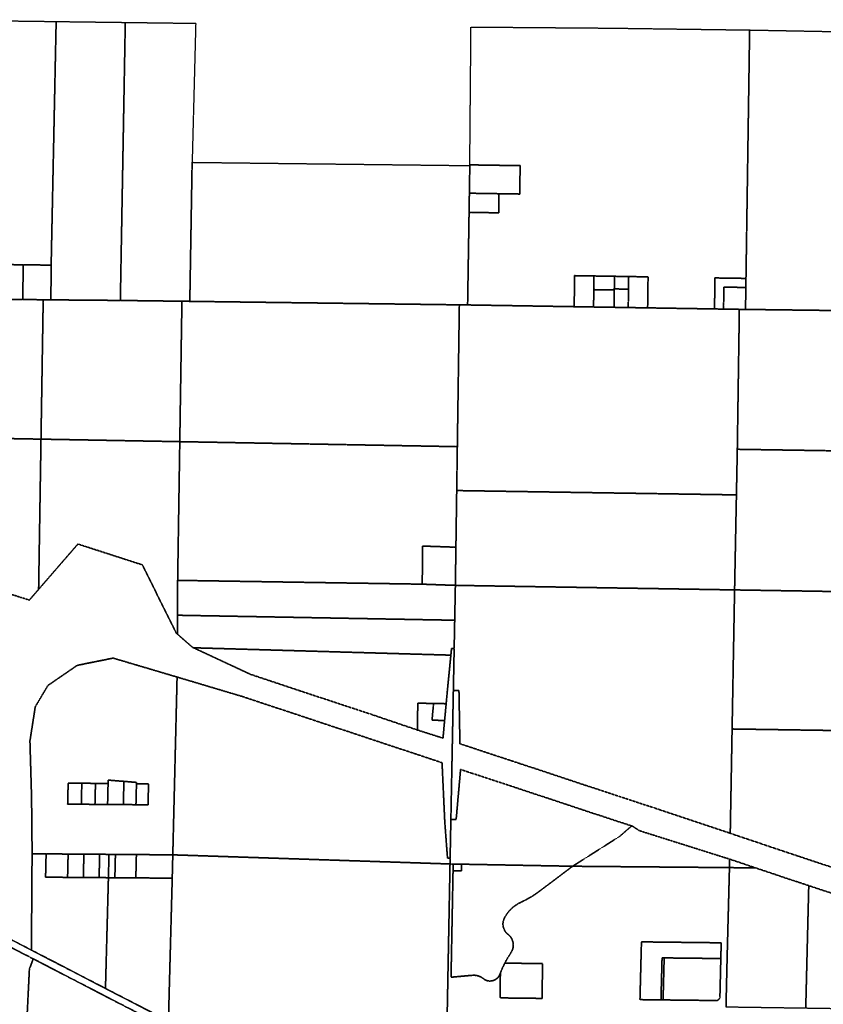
# Model space of a CAD drawing. Header units: feet. Extents: x 0 to 1411532, y 4 to 648360.
# Tile 61 of 69: x 1380965 to 1388612, y 450650 to 460020. Entities that reach past the tile are written whole.
import ezdxf

# ---------------------------------------------------------------- set-up
doc = ezdxf.new("R2010")
doc.units = ezdxf.units.FT
doc.header["$MEASUREMENT"] = 0
doc.linetypes.add('DASHED2', pattern=[0.375, 0.25, -0.125])
doc.layers.add('vanwert_121013_d_joined', color=247, linetype='DASHED2')

msp = doc.modelspace()

# ---------------------------------------------------------------- linework, layer by layer
at = {"layer": 'vanwert_121013_d_joined'}
for points in [[(1379969.4, 457699.8), (1379945.9, 457700.1), (1379949.2, 457846.7), (1379958.2, 458251.8), (1379968.1, 458696.5), (1379976.3, 459083.5), (1379981.5, 459326.4), (1379996.1, 460019.5), (1380020.2, 460019.2), (1381311.9, 460002.4), (1381264.3, 457683.9), (1380998.6, 457687.2), (1380740.8, 457690.4), (1380482.3, 457693.6), (1380223.8, 457696.8), (1379969.4, 457699.8)], [(1381262.1, 457383.6), (1381264.3, 457683.9), (1381311.9, 460002.4), (1381969.7, 459993.9), (1381923.3, 457377.2), (1381922.8, 457347.9), (1381261.9, 457353.6), (1381262.1, 457383.6)], [(1382584.2, 457370.7), (1382583.7, 457339.3), (1382508.6, 457340.3), (1381922.8, 457347.9), (1381923.3, 457377.2), (1381969.7, 459993.9), (1382639.8, 459985.2), (1382605.7, 458662.3), (1382584.2, 457370.7)], [(1385265.9, 458637.8), (1385248.2, 458638.1), (1385259.4, 459949.9), (1385290.1, 459949.3), (1385290.1, 459949.7), (1386589.9, 459939.5), (1387250.3, 459930.5), (1387910.7, 459921.5), (1387876, 457557.6), (1387580.9, 457562.1), (1387577, 457301.5), (1387576.5, 457267), (1386940.2, 457277.3), (1386940.6, 457309.6), (1386944.3, 457572.4), (1386759.8, 457575.4), (1386624.8, 457577.6), (1386429.8, 457580.8), (1386245.4, 457583.8), (1386241.8, 457320.8), (1386241.3, 457288.6), (1385227.2, 457305.1), (1385241.1, 458186.2), (1385261.9, 458185.8), (1385523, 458181.7), (1385523.1, 458183.7), (1385525.6, 458343.7), (1385525.9, 458363.7), (1385722.9, 458360.6), (1385727.2, 458630.5), (1385265.9, 458637.8)], [(1390514.6, 458357.4), (1390534.8, 458357.1), (1390519.9, 457453.3), (1390516.2, 457229.7), (1390481.4, 457230.3), (1387871.6, 457262.5), (1387872.2, 457297.8), (1387874.7, 457471.4), (1387876, 457557.6), (1387910.7, 459921.5), (1390539.4, 459872.8), (1390559.7, 459872.4), (1390559.2, 459837.9), (1390548.9, 459212.4), (1390538, 458552.3), (1390537.9, 458545), (1390517.7, 458545.4), (1390269.9, 458549.5), (1390266.8, 458361.5), (1390514.6, 458357.4)], [(1382605.7, 458662.3), (1385220.8, 458631.6), (1385248.1, 458631.3), (1385244, 458368.1), (1385241.1, 458186.2), (1385227.2, 457305.1), (1385148.6, 457306.1), (1382583.7, 457339.3), (1382584.2, 457370.7), (1382605.7, 458662.3)], [(1385263.5, 458367.8), (1385244, 458368.1), (1385248.1, 458631.3), (1385248.2, 458638.1), (1385265.9, 458637.8), (1385727.2, 458630.5), (1385722.9, 458360.6), (1385525.9, 458363.7), (1385263.5, 458367.8)], [(1385261.9, 458185.8), (1385241.1, 458186.2), (1385244, 458368.1), (1385263.5, 458367.8), (1385525.9, 458363.7), (1385525.6, 458343.7), (1385523.1, 458183.7), (1385523, 458181.7), (1385261.9, 458185.8)], [(1380994.6, 457387.3), (1380994.2, 457356.9), (1380735.7, 457360.1), (1380736.2, 457391), (1380740.8, 457690.4), (1380998.6, 457687.2), (1380994.6, 457387.3)], [(1380994.6, 457387.3), (1380998.6, 457687.2), (1381264.3, 457683.9), (1381262.1, 457383.6), (1381261.9, 457353.6), (1381188.6, 457354.5), (1380994.2, 457356.9), (1380994.6, 457387.3)], [(1386241.8, 457320.8), (1386245.4, 457583.8), (1386429.8, 457580.8), (1386428, 457450.6), (1386426.2, 457317.8), (1386425.8, 457285.6), (1386241.3, 457288.6), (1386241.8, 457320.8)], [(1386623, 457447.5), (1386428, 457450.6), (1386429.8, 457580.8), (1386624.8, 457577.6), (1386623.2, 457457.5), (1386623, 457447.5)], [(1386623.2, 457457.5), (1386624.8, 457577.6), (1386759.8, 457575.4), (1386758.1, 457455.3), (1386623.2, 457457.5)], [(1386759.8, 457575.4), (1386944.3, 457572.4), (1386940.6, 457309.6), (1386940.2, 457277.3), (1386755.7, 457280.3), (1386756.2, 457312.5), (1386758.1, 457455.3), (1386759.8, 457575.4)], [(1387577, 457301.5), (1387580.9, 457562.1), (1387876, 457557.6), (1387874.7, 457471.4), (1387665.7, 457474.6), (1387663.2, 457300.4), (1387662.7, 457265.6), (1387576.5, 457267), (1387577, 457301.5)], [(1386426.2, 457317.8), (1386428, 457450.6), (1386623, 457447.5), (1386621.2, 457314.7), (1386620.8, 457282.5), (1386425.8, 457285.6), (1386426.2, 457317.8)], [(1386756.2, 457312.5), (1386755.7, 457280.3), (1386620.8, 457282.5), (1386621.2, 457314.7), (1386623, 457447.5), (1386623.2, 457457.5), (1386758.1, 457455.3), (1386756.2, 457312.5)], [(1387872.2, 457297.8), (1387871.6, 457262.5), (1387812.8, 457263.2), (1387662.7, 457265.6), (1387663.2, 457300.4), (1387665.7, 457474.6), (1387874.7, 457471.4), (1387872.2, 457297.8)], [(1379868.7, 457371.4), (1379933.7, 457370), (1380218.7, 457366.5), (1380477.2, 457363.3), (1380735.7, 457360.1), (1380994.2, 457356.9), (1381188.6, 457354.5), (1381188.2, 457324.6), (1381167.7, 456028), (1379874.9, 456051.3), (1379847.1, 456051.8), (1379868.7, 457371.4)], [(1382508.6, 457340.3), (1382508.2, 457311.5), (1382488.3, 456004.1), (1381167.7, 456028), (1381188.2, 457324.6), (1381188.6, 457354.5), (1381261.9, 457353.6), (1381922.8, 457347.9), (1382508.6, 457340.3)], [(1385108.6, 455956.9), (1382488.3, 456004.1), (1382508.2, 457311.5), (1382508.6, 457340.3), (1382583.7, 457339.3), (1385148.6, 457306.1), (1385129.4, 455956.5), (1385108.6, 455956.9)], [(1387812.5, 457238.5), (1387793.5, 455931.4), (1387785.1, 455497.6), (1385147, 455538.3), (1385123.5, 455538.6), (1385129.4, 455956.5), (1385148.6, 457306.1), (1385227.2, 457305.1), (1386241.3, 457288.6), (1386425.8, 457285.6), (1386620.8, 457282.5), (1386755.7, 457280.3), (1386940.2, 457277.3), (1387576.5, 457267), (1387662.7, 457265.6), (1387812.8, 457263.2), (1387812.5, 457238.5)], [(1390432, 455890.6), (1387793.5, 455931.4), (1387812.5, 457238.5), (1387812.8, 457263.2), (1387871.6, 457262.5), (1390481.4, 457230.3), (1390453.3, 455908.3), (1390452.9, 455890.3), (1390432, 455890.6)], [(1379872.5, 455795.5), (1379868.2, 455826.9), (1379848.2, 455826.6), (1379843.4, 455826.6), (1379847.1, 456051.8), (1379874.9, 456051.3), (1381167.7, 456028), (1381145.1, 454598.8), (1381056.4, 454496.4), (1380299.5, 454737.7), (1380219.4, 454763.8), (1379924.9, 454864.8), (1379923.1, 455426.2), (1379872.5, 455795.5)], [(1382488.3, 456004.1), (1382468.1, 454684.3), (1382466.2, 454352.3), (1382465.1, 454173.1), (1382454.2, 454182.6), (1382132.4, 454831.7), (1381518.6, 455029.8), (1381145.1, 454598.8), (1381167.7, 456028), (1382488.3, 456004.1)], [(1385129.4, 455956.5), (1385123.5, 455538.6), (1385115.8, 454999.5), (1385093, 455000.3), (1384797.9, 455010.8), (1384795.8, 454647.9), (1382468.1, 454684.3), (1382488.3, 456004.1), (1385108.6, 455956.9), (1385129.4, 455956.5)], [(1387793.5, 455931.4), (1390432, 455890.6), (1390452.9, 455890.3), (1390447, 455612.3), (1390440.8, 455320.4), (1390431.6, 454886.4), (1390429.7, 454795.6), (1390424.4, 454550.2), (1390404.1, 454550.5), (1387767.6, 454593.4), (1387785.1, 455497.6), (1387793.5, 455931.4)], [(1387785.1, 455497.6), (1387767.6, 454593.4), (1385131.4, 454636.3), (1385110.7, 454636.7), (1385115.8, 454999.5), (1385123.5, 455538.6), (1385147, 455538.3), (1387785.1, 455497.6)], [(1385115.8, 454999.5), (1385110.7, 454636.7), (1385086.4, 454637.5), (1384795.8, 454647.9), (1384797.9, 455010.8), (1385093, 455000.3), (1385115.8, 454999.5)], [(1385104.3, 454304.7), (1385079.1, 454305.2), (1382466.2, 454352.3), (1382468.1, 454684.3), (1384795.8, 454647.9), (1385086.4, 454637.5), (1385110.7, 454636.7), (1385104.3, 454304.7)], [(1387744, 453270), (1387726.3, 452277.3), (1387715, 452281.1), (1386995.8, 452521.1), (1386481.9, 452690.1), (1385728.3, 452939.9), (1385329.9, 453070.9), (1385154, 453129.4), (1385144.9, 453635.5), (1385091.5, 453635.8), (1385099.2, 454036.4), (1385104.3, 454304.7), (1385110.7, 454636.7), (1385131.4, 454636.3), (1387767.6, 454593.4), (1387744, 453270)], [(1390413.1, 453918.4), (1390409.3, 453709.7), (1390404.2, 453425.8), (1390386.5, 453426.1), (1390182.2, 453429.5), (1390178.7, 453233.7), (1387744, 453270), (1387767.6, 454593.4), (1390404.1, 454550.5), (1390424.4, 454550.2), (1390421.6, 454390.2), (1390416.8, 454127), (1390413.1, 453918.4)], [(1385076.7, 454036.8), (1385074.2, 454036.8), (1385067.8, 453972.5), (1382618.9, 454042.6), (1382609.7, 454046.8), (1382465.1, 454173.1), (1382466.2, 454352.3), (1385079.1, 454305.2), (1385104.3, 454304.7), (1385099.2, 454036.4), (1385076.7, 454036.8)], [(1384903.2, 453512.7), (1384753.2, 453515.6), (1384748.6, 453260.2), (1384299.4, 453412.8), (1383632.8, 453632.6), (1383340.8, 453730.1), (1383157.3, 453791.7), (1382618.9, 454042.6), (1385067.8, 453972.5), (1385034.9, 453637.5), (1385023.1, 453510.5), (1384903.2, 453512.7)], [(1381216.3, 452081.5), (1381082.8, 452082.5), (1381083, 452103), (1381082.1, 452197.6), (1381077.9, 452615.9), (1381062.5, 453156), (1381113.3, 453481.6), (1381233.4, 453683.9), (1381511.7, 453875.1), (1381853.5, 453944.5), (1382462.7, 453764.2), (1382422.3, 452092.6), (1382421.8, 452072.3), (1382075.3, 452074.9), (1382025.8, 452075.3), (1381875.8, 452076.5), (1381814.4, 452076.9), (1381725.8, 452077.6), (1381575.8, 452078.7), (1381425.8, 452079.9), (1381344.7, 452080.5), (1381216.3, 452081.5)], [(1385060.8, 452039.4), (1385059.8, 451985.4), (1385034.8, 451986.2), (1382421.8, 452072.3), (1382422.3, 452092.6), (1382462.7, 453764.2), (1383085.5, 453578.3), (1384983.9, 452948.9), (1385009.9, 452385.4), (1385035.8, 452039.8), (1385035.9, 452039.8), (1385060.8, 452039.4)], [(1384903.2, 453512.7), (1384888.4, 453353.4), (1385008.4, 453351.1), (1384992.8, 453182.9), (1384748.6, 453260.2), (1384753.2, 453515.6), (1384903.2, 453512.7)], [(1385008.4, 453351.1), (1384888.4, 453353.4), (1384903.2, 453512.7), (1385023.1, 453510.5), (1385008.4, 453351.1)], [(1390383.3, 453230.7), (1390400.7, 453230.4), (1390383.7, 452286.2), (1390365.4, 452286.7), (1390357.1, 452286.9), (1390318.1, 451913.6), (1390317.9, 451911.5), (1388750.2, 451935.3), (1388332.5, 452073.1), (1387726.3, 452277.3), (1387744, 453270), (1390178.7, 453233.7), (1390383.3, 453230.7)], [(1385059.8, 451985.4), (1385060.8, 452039.4), (1385067.9, 452409.3), (1385118.1, 452408.4), (1385160.3, 452884.9), (1385257.7, 452852.6), (1385656.2, 452721.5), (1386409.8, 452471.7), (1386787.8, 452347.4), (1386673, 452247.4), (1386226.5, 451963.7), (1385169.3, 451983.4), (1385089.8, 451984.8), (1385084.8, 451984.9), (1385059.8, 451985.4)], [(1382191.1, 452748.6), (1382076.1, 452749.4), (1382076.4, 452761.4), (1381956.6, 452771.4), (1381806.9, 452783.5), (1381806.1, 452751.5), (1381686.1, 452752.4), (1381556.1, 452753.4), (1381426.1, 452754.4), (1381421.3, 452554.5), (1381551.3, 452553.5), (1381681.3, 452552.5), (1381801.3, 452551.6), (1381938.3, 452550.5), (1381951.3, 452550.4), (1382071.3, 452549.5), (1382186.3, 452548.6), (1382191.1, 452748.6)], [(1381421.3, 452554.5), (1381426.1, 452754.4), (1381556.1, 452753.4), (1381551.3, 452553.5), (1381421.3, 452554.5)], [(1381681.3, 452552.5), (1381551.3, 452553.5), (1381556.1, 452753.4), (1381686.1, 452752.4), (1381681.3, 452552.5)], [(1381686.1, 452752.4), (1381806.1, 452751.5), (1381801.3, 452551.6), (1381681.3, 452552.5), (1381686.1, 452752.4)], [(1381806.1, 452751.5), (1381806.9, 452783.5), (1381956.6, 452771.4), (1381951.3, 452550.4), (1381938.3, 452550.5), (1381801.3, 452551.6), (1381806.1, 452751.5)], [(1382071.3, 452549.5), (1381951.3, 452550.4), (1381956.6, 452771.4), (1382076.4, 452761.4), (1382076.1, 452749.4), (1382071.3, 452549.5)], [(1382191.1, 452748.6), (1382186.3, 452548.6), (1382071.3, 452549.5), (1382076.1, 452749.4), (1382191.1, 452748.6)], [(1386787.8, 452347.4), (1386797.3, 452344.3), (1386862.3, 452301.9), (1387720.8, 452031.1), (1387718.8, 451950.9), (1386226.5, 451963.7), (1386673, 452247.4), (1386787.8, 452347.4)], [(1381809.3, 451854.9), (1381781.2, 450801.1), (1381076.4, 451165.9), (1381082.7, 452061.3), (1381082.8, 452082.5), (1381216.3, 452081.5), (1381215.9, 452061.3), (1381211.2, 451859.5), (1381420.7, 451857.9), (1381570.7, 451856.8), (1381720.7, 451855.6), (1381809.3, 451854.9)], [(1381420.7, 451857.9), (1381211.2, 451859.5), (1381215.9, 452061.3), (1381216.3, 452081.5), (1381344.7, 452080.5), (1381425.8, 452079.9), (1381425.4, 452061.2), (1381420.7, 451857.9)], [(1381570.7, 451856.8), (1381420.7, 451857.9), (1381425.4, 452061.2), (1381425.8, 452079.9), (1381575.8, 452078.7), (1381575.4, 452061.2), (1381570.7, 451856.8)], [(1381575.8, 452078.7), (1381725.8, 452077.6), (1381725.4, 452060.1), (1381720.7, 451855.6), (1381570.7, 451856.8), (1381575.4, 452061.2), (1381575.8, 452078.7)], [(1381814.4, 452076.9), (1381814, 452059.3), (1381809.3, 451854.9), (1381720.7, 451855.6), (1381725.4, 452060.1), (1381725.8, 452077.6), (1381814.4, 452076.9)], [(1381870.7, 451854.5), (1381809.3, 451854.9), (1381814, 452059.3), (1381814.4, 452076.9), (1381875.8, 452076.5), (1381875.4, 452058.8), (1381870.7, 451854.5)], [(1382075.3, 452074.9), (1382074.9, 452057), (1382070.2, 451852.9), (1382020.7, 451853.3), (1381870.7, 451854.5), (1381875.4, 452058.8), (1381875.8, 452076.5), (1382025.8, 452075.3), (1382075.3, 452074.9)], [(1382070.2, 451852.9), (1382074.9, 452057), (1382075.3, 452074.9), (1382421.8, 452072.3), (1382421.3, 452052.6), (1382416.4, 451850.3), (1382070.2, 451852.9)], [(1382421.8, 452072.3), (1385034.8, 451986.2), (1385059.8, 451985.4), (1385022.9, 450026.4), (1384997.9, 450026.9), (1384840.9, 450030.2), (1384836.5, 449798.6), (1384993.5, 449795.4), (1385018.5, 449794.8), (1385013.4, 449526.9), (1384988.4, 449527.4), (1384863.9, 449530), (1384863.3, 449497.8), (1384811.4, 449498.9), (1384806.4, 449235.9), (1382380.3, 450491.2), (1382416, 451831.7), (1382416.4, 451850.3), (1382421.3, 452052.6), (1382421.8, 452072.3)], [(1387970.3, 451947.1), (1387718.8, 451950.9), (1387720.8, 452031.1), (1387970.3, 451947.1)], [(1385069.5, 450907.7), (1385088.6, 451921.2), (1385168.1, 451920.1), (1385169.3, 451983.4), (1386226.5, 451963.7), (1385885.5, 451707.4), (1385856.4, 451688), (1385826.7, 451669.6), (1385796.4, 451652.2), (1385765.5, 451635.9), (1385734, 451620.7), (1385723.5, 451615.7), (1385718.6, 451613.1), (1385713.2, 451610.3), (1385707.5, 451607), (1385703.1, 451604.5), (1385693.2, 451598.4), (1385683.5, 451591.9), (1385674.1, 451585.1), (1385664.9, 451578), (1385655.9, 451570.6), (1385647.2, 451562.8), (1385638.8, 451554.8), (1385630.7, 451546.4), (1385622.8, 451537.8), (1385615.3, 451529), (1385608.1, 451519.8), (1385601.2, 451510.5), (1385594.6, 451500.8), (1385588.4, 451491), (1385582.5, 451481), (1385577, 451470.7), (1385575.1, 451466.9), (1385574.7, 451466), (1385573.3, 451463), (1385571.7, 451459), (1385570.6, 451456), (1385570.2, 451455), (1385569.9, 451454), (1385568.9, 451450.9), (1385567.9, 451447.7), (1385567.7, 451446.8), (1385567.4, 451446), (1385566.6, 451442.7), (1385565.8, 451439.2), (1385565.7, 451438.5), (1385564.9, 451434.3), (1385564.3, 451430.1), (1385563.8, 451425.8), (1385563.8, 451425.6), (1385563.4, 451421.5), (1385563.3, 451417.3), (1385563.2, 451413), (1385563.2, 451413), (1385563.3, 451408.7), (1385563.6, 451404.4), (1385564, 451400.2), (1385564.6, 451395.9), (1385565.3, 451391.7), (1385566.1, 451387.5), (1385567.1, 451383.3), (1385568.3, 451379.2), (1385568.6, 451378.2), (1385569.6, 451375.1), (1385570.6, 451372.2), (1385571, 451371.1), (1385572.5, 451367.1), (1385574.2, 451363.2), (1385576.1, 451359.3), (1385578, 451355.5), (1385580.1, 451351.8), (1385582.4, 451348.1), (1385583.4, 451346.6), (1385584.7, 451344.5), (1385587.2, 451341), (1385589.8, 451337.6), (1385592.5, 451334.3), (1385593.5, 451333.2), (1385595.4, 451331.1), (1385598.3, 451328), (1385599.8, 451326.5), (1385601.3, 451325), (1385604.5, 451322.1), (1385605.1, 451321.6), (1385607.7, 451319.3), (1385611.1, 451316.6), (1385614.6, 451313.8), (1385618.1, 451310.8), (1385621.4, 451307.7), (1385622.2, 451307), (1385624.6, 451304.5), (1385627.7, 451301.2), (1385630.7, 451297.8), (1385633.6, 451294.3), (1385635.6, 451291.7), (1385636.4, 451290.7), (1385637.3, 451289.3), (1385639, 451287), (1385640.2, 451285.1), (1385641.5, 451283.2), (1385643.8, 451279.3), (1385645.1, 451277), (1385646.1, 451275.3), (1385646.9, 451273.7), (1385648.1, 451271.3), (1385649.4, 451268.6), (1385650.1, 451267.2), (1385651.9, 451263), (1385653.5, 451258.7), (1385655, 451254.5), (1385656.4, 451250.1), (1385657.6, 451245.7), (1385658.6, 451241.3), (1385659.5, 451236.8), (1385660.2, 451232.4), (1385660.8, 451227.9), (1385661.2, 451223.3), (1385661.4, 451218.8), (1385661.5, 451214.2), (1385661.5, 451209.7), (1385661.5, 451209.7), (1385661.3, 451205.2), (1385660.9, 451200.6), (1385660.3, 451196.1), (1385659.6, 451191.6), (1385659.5, 451191), (1385658.8, 451187.2), (1385657.8, 451182.7), (1385656.6, 451178.3), (1385655.6, 451175), (1385655.3, 451174), (1385654.9, 451172.9), (1385653.8, 451169.7), (1385652.2, 451165.4), (1385650.5, 451161.3), (1385648.5, 451157.1), (1385646.5, 451153.1), (1385644.3, 451149.1), (1385642, 451145.2), (1385639.5, 451141.4), (1385623.8, 451117.1), (1385608.7, 451092.5), (1385594.4, 451067.4), (1385580.8, 451041.9), (1385565.8, 451011.4), (1385551.8, 450980.5), (1385538.9, 450949.1), (1385534, 450936.3), (1385532.7, 450933.1), (1385531.3, 450929.9), (1385529.8, 450926.7), (1385528.2, 450923.6), (1385526.5, 450920.6), (1385524.6, 450917.6), (1385522.7, 450914.7), (1385520.7, 450911.9), (1385518.5, 450909.1), (1385516.3, 450906.4), (1385514, 450903.8), (1385511.6, 450901.3), (1385509.1, 450898.8), (1385506.5, 450896.5), (1385503.8, 450894.2), (1385501.1, 450892), (1385498.3, 450890), (1385495.4, 450888), (1385492.4, 450886.1), (1385489.4, 450884.4), (1385486.3, 450882.7), (1385483.2, 450881.1), (1385480, 450879.7), (1385476.8, 450878.4), (1385473.5, 450877.2), (1385470.2, 450876.1), (1385466.8, 450875.1), (1385463.5, 450874.2), (1385460, 450873.5), (1385456.6, 450872.8), (1385453.2, 450872.3), (1385449.7, 450871.9), (1385446.2, 450871.7), (1385442.7, 450871.5), (1385439.2, 450871.5), (1385435.7, 450871.6), (1385432.2, 450871.8), (1385428.8, 450872.2), (1385425.3, 450872.7), (1385421.8, 450873.2), (1385418.4, 450874), (1385415, 450874.8), (1385411.7, 450875.7), (1385408.3, 450876.8), (1385405.1, 450878), (1385401.8, 450879.3), (1385398.6, 450880.7), (1385395.5, 450882.2), (1385392.4, 450883.8), (1385389.3, 450885.5), (1385386.4, 450887.4), (1385383.4, 450889.3), (1385380.6, 450891.4), (1385377.8, 450893.5), (1385373.8, 450896.6), (1385369.7, 450899.6), (1385365.4, 450902.4), (1385361.1, 450905.1), (1385356.7, 450907.7), (1385352.2, 450910.1), (1385347.6, 450912.3), (1385342.9, 450914.4), (1385338.2, 450916.3), (1385333.4, 450918.1), (1385329.7, 450919.3), (1385328.6, 450919.7), (1385323.7, 450921.1), (1385318.7, 450922.4), (1385313.7, 450923.5), (1385308.7, 450924.4), (1385303.7, 450925.2), (1385298.6, 450925.7), (1385293.5, 450926.2), (1385288.4, 450926.4), (1385283.3, 450926.5), (1385278.2, 450926.3), (1385273.1, 450926.1), (1385069.5, 450907.7)], [(1385169.3, 451983.4), (1385168.1, 451920.1), (1385088.6, 451921.2), (1385089.8, 451984.8), (1385169.3, 451983.4)], [(1387696.5, 451084.7), (1387718.8, 451950.9), (1387970.3, 451947.1), (1388258.2, 451850.2), (1388473.4, 451779.2), (1388444.7, 450611.9), (1387685.8, 450622.9), (1387696.5, 451084.7)], [(1381870.7, 451854.5), (1382020.7, 451853.3), (1382070.2, 451852.9), (1382416.4, 451850.3), (1382416, 451831.7), (1382380.3, 450491.2), (1381929.6, 450724.3), (1381781.2, 450801.1), (1381809.3, 451854.9), (1381870.7, 451854.5)], [(1388444.7, 450611.9), (1388473.4, 451779.2), (1389018.6, 451599.2), (1389161.6, 451552.2), (1389527.1, 451436.6), (1389896.1, 451333.1), (1390268.5, 451242.1), (1390283.4, 450995.8), (1390166.7, 450997.7), (1390160.8, 450660.2), (1390288.6, 450657.9), (1390354.7, 450656.8), (1390353.4, 450584.2), (1390297.2, 450585), (1390183.5, 450586.7), (1389010.6, 450603.7), (1388444.7, 450611.9)], [(1387636.5, 451085.4), (1387640.3, 451235.3), (1386881.4, 451244.2), (1386867.2, 450694.5), (1387067.2, 450692.1), (1387087.2, 450691.8), (1387592.6, 450685.9), (1387593.8, 450685.9), (1387595, 450686), (1387596.2, 450686.1), (1387597.4, 450686.2), (1387598.6, 450686.4), (1387599.8, 450686.6), (1387601, 450686.8), (1387602.2, 450687.1), (1387603.3, 450687.5), (1387604.5, 450687.9), (1387605.6, 450688.3), (1387606.8, 450688.7), (1387607.9, 450689.2), (1387609, 450689.8), (1387610, 450690.3), (1387611.1, 450690.9), (1387612.1, 450691.6), (1387613.1, 450692.3), (1387614.1, 450693), (1387615, 450693.7), (1387616, 450694.5), (1387616.9, 450695.3), (1387617.7, 450696.2), (1387618.6, 450697), (1387619.4, 450697.9), (1387620.2, 450698.9), (1387620.9, 450699.8), (1387621.6, 450700.8), (1387622.3, 450701.8), (1387623, 450702.8), (1387623.6, 450703.9), (1387624.2, 450704.9), (1387624.7, 450706), (1387625.2, 450707.1), (1387625.6, 450708.3), (1387626.1, 450709.4), (1387626.4, 450710.6), (1387626.8, 450711.7), (1387627.1, 450712.9), (1387627.3, 450714.1), (1387627.5, 450715.3), (1387627.7, 450716.5), (1387627.9, 450717.7), (1387627.9, 450718.9), (1387628, 450720.1), (1387636.5, 451085.4)], [(1387097.5, 451091.7), (1387077.5, 451091.9), (1387067.2, 450692.1), (1386867.2, 450694.5), (1386881.4, 451244.2), (1387640.3, 451235.3), (1387636.5, 451085.4), (1387097.5, 451091.7)], [(1382363, 449383.1), (1380986.9, 449411.8), (1380987.9, 449569.4), (1381057.2, 450983.4), (1381093.6, 451082.7), (1381899.2, 450665.7), (1382379.1, 450417.4), (1382363, 449383.1)], [(1387067.2, 450692.1), (1387077.5, 451091.9), (1387097.5, 451091.7), (1387087.2, 450691.8), (1387067.2, 450692.1)], [(1387097.5, 451091.7), (1387636.5, 451085.4), (1387628, 450720.1), (1387627.9, 450718.9), (1387627.9, 450717.7), (1387627.7, 450716.5), (1387627.5, 450715.3), (1387627.3, 450714.1), (1387627.1, 450712.9), (1387626.8, 450711.7), (1387626.4, 450710.6), (1387626.1, 450709.4), (1387625.6, 450708.3), (1387625.2, 450707.1), (1387624.7, 450706), (1387624.2, 450704.9), (1387623.6, 450703.9), (1387623, 450702.8), (1387622.3, 450701.8), (1387621.6, 450700.8), (1387620.9, 450699.8), (1387620.2, 450698.9), (1387619.4, 450697.9), (1387618.6, 450697), (1387617.7, 450696.2), (1387616.9, 450695.3), (1387616, 450694.5), (1387615, 450693.7), (1387614.1, 450693), (1387613.1, 450692.3), (1387612.1, 450691.6), (1387611.1, 450690.9), (1387610, 450690.3), (1387609, 450689.8), (1387607.9, 450689.2), (1387606.8, 450688.7), (1387605.6, 450688.3), (1387604.5, 450687.9), (1387603.3, 450687.5), (1387602.2, 450687.1), (1387601, 450686.8), (1387599.8, 450686.6), (1387598.6, 450686.4), (1387597.4, 450686.2), (1387596.2, 450686.1), (1387595, 450686), (1387593.8, 450685.9), (1387592.6, 450685.9), (1387087.2, 450691.8), (1387097.5, 451091.7)], [(1385580.8, 451041.9), (1385940.1, 451037.4), (1385935.9, 450706.1), (1385535.9, 450711), (1385538.9, 450949.1), (1385551.8, 450980.5), (1385565.8, 451011.4), (1385580.8, 451041.9)]]:
    msp.add_lwpolyline(points, close=True, dxfattribs=at)
for points in [[(1380299.5, 454737.7), (1381056.4, 454496.4), (1381145.1, 454598.8), (1381518.6, 455029.8), (1382132.4, 454831.7), (1382454.2, 454182.6), (1382465.1, 454173.1), (1382609.7, 454046.8), (1382618.9, 454042.6), (1383157.3, 453791.7), (1383340.8, 453730.1), (1383632.8, 453632.6), (1384299.4, 453412.8), (1384748.6, 453260.2), (1384992.8, 453182.9), (1385008.4, 453351.1), (1385023.1, 453510.5), (1385034.9, 453637.5), (1385067.8, 453972.5), (1385074.2, 454036.8), (1385076.7, 454036.8), (1385099.2, 454036.4), (1385091.5, 453635.8), (1385067.9, 452409.3), (1385060.8, 452039.4), (1385035.9, 452039.8), (1385035.8, 452039.8), (1385009.9, 452385.4), (1384983.9, 452948.9), (1383085.5, 453578.3), (1382462.7, 453764.2), (1381853.5, 453944.5), (1381511.7, 453875.1), (1381233.4, 453683.9), (1381113.3, 453481.6), (1381062.5, 453156), (1381077.9, 452615.9), (1381082.1, 452197.6), (1381083, 452103), (1381082.8, 452082.5), (1381082.7, 452061.3), (1381076.4, 451165.9), (1380725.7, 451347.5)], [(1389018.6, 451599.2), (1388473.4, 451779.2), (1388258.2, 451850.2), (1387970.3, 451947.1), (1387720.8, 452031.1), (1386862.3, 452301.9), (1386797.3, 452344.3), (1386787.8, 452347.4), (1386409.8, 452471.7), (1385656.2, 452721.5), (1385257.7, 452852.6), (1385160.3, 452884.9), (1385118.1, 452408.4), (1385067.9, 452409.3), (1385091.5, 453635.8), (1385144.9, 453635.5), (1385154, 453129.4), (1385329.9, 453070.9), (1385728.3, 452939.9), (1386481.9, 452690.1), (1386995.8, 452521.1), (1387715, 452281.1), (1387726.3, 452277.3), (1388332.5, 452073.1), (1388750.2, 451935.3)], [(1385022.9, 450026.4), (1385059.8, 451985.4), (1385084.8, 451984.9), (1385089.8, 451984.8), (1385088.6, 451921.2), (1385069.5, 450907.7), (1385069.5, 450907.7), (1385273.1, 450926.1), (1385278.2, 450926.3), (1385283.3, 450926.5), (1385288.4, 450926.4), (1385293.5, 450926.2), (1385298.6, 450925.7), (1385303.7, 450925.2), (1385308.7, 450924.4), (1385313.7, 450923.5), (1385318.7, 450922.4), (1385323.7, 450921.1), (1385328.6, 450919.7), (1385329.7, 450919.3), (1385333.4, 450918.1), (1385338.2, 450916.3), (1385342.9, 450914.4), (1385347.6, 450912.3), (1385352.2, 450910.1), (1385356.7, 450907.7), (1385361.1, 450905.1), (1385365.4, 450902.4), (1385369.7, 450899.6), (1385373.8, 450896.6), (1385377.8, 450893.5), (1385380.6, 450891.4), (1385383.4, 450889.3), (1385386.4, 450887.4), (1385389.3, 450885.5), (1385392.4, 450883.8), (1385395.5, 450882.2), (1385398.6, 450880.7), (1385401.8, 450879.3), (1385405.1, 450878), (1385408.3, 450876.8), (1385411.7, 450875.7), (1385415, 450874.8), (1385418.4, 450874), (1385421.8, 450873.2), (1385425.3, 450872.7), (1385428.8, 450872.2), (1385432.2, 450871.8), (1385435.7, 450871.6), (1385439.2, 450871.5), (1385442.7, 450871.5), (1385446.2, 450871.7), (1385449.7, 450871.9), (1385453.2, 450872.3), (1385456.6, 450872.8), (1385460, 450873.5), (1385463.5, 450874.2), (1385466.8, 450875.1), (1385470.2, 450876.1), (1385473.5, 450877.2), (1385476.8, 450878.4), (1385480, 450879.7), (1385483.2, 450881.1), (1385486.3, 450882.7), (1385489.4, 450884.4), (1385492.4, 450886.1), (1385495.4, 450888), (1385498.3, 450890), (1385501.1, 450892), (1385503.8, 450894.2), (1385506.5, 450896.5), (1385509.1, 450898.8), (1385511.6, 450901.3), (1385514, 450903.8), (1385516.3, 450906.4), (1385518.5, 450909.1), (1385520.7, 450911.9), (1385522.7, 450914.7), (1385524.6, 450917.6), (1385526.5, 450920.6), (1385528.2, 450923.6), (1385529.8, 450926.7), (1385531.3, 450929.9), (1385532.7, 450933.1), (1385534, 450936.3), (1385538.9, 450949.1), (1385535.9, 450711), (1385935.9, 450706.1), (1385940.1, 451037.4), (1385580.8, 451041.9), (1385594.4, 451067.4), (1385608.7, 451092.5), (1385623.8, 451117.1), (1385639.5, 451141.4), (1385642, 451145.2), (1385644.3, 451149.1), (1385646.5, 451153.1), (1385648.5, 451157.1), (1385650.5, 451161.3), (1385652.2, 451165.4), (1385653.8, 451169.7), (1385654.9, 451172.9), (1385655.3, 451174), (1385655.6, 451175), (1385656.6, 451178.3), (1385657.8, 451182.7), (1385658.8, 451187.2), (1385659.5, 451191), (1385659.6, 451191.6), (1385660.3, 451196.1), (1385660.9, 451200.6), (1385661.3, 451205.2), (1385661.5, 451209.7), (1385661.5, 451209.7), (1385661.5, 451214.2), (1385661.4, 451218.8), (1385661.2, 451223.3), (1385660.8, 451227.9), (1385660.2, 451232.4), (1385659.5, 451236.8), (1385658.6, 451241.3), (1385657.6, 451245.7), (1385656.4, 451250.1), (1385655, 451254.5), (1385653.5, 451258.7), (1385651.9, 451263), (1385650.1, 451267.2), (1385649.4, 451268.6), (1385648.1, 451271.3), (1385646.9, 451273.7), (1385646.1, 451275.3), (1385645.1, 451277), (1385643.8, 451279.3), (1385641.5, 451283.2), (1385640.2, 451285.1), (1385639, 451287), (1385637.3, 451289.3), (1385636.4, 451290.7), (1385635.6, 451291.7), (1385633.6, 451294.3), (1385630.7, 451297.8), (1385627.7, 451301.2), (1385624.6, 451304.5), (1385622.2, 451307), (1385621.4, 451307.7), (1385618.1, 451310.8), (1385614.6, 451313.8), (1385611.1, 451316.6), (1385607.7, 451319.3), (1385605.1, 451321.6), (1385604.5, 451322.1), (1385601.3, 451325), (1385599.8, 451326.5), (1385598.3, 451328), (1385595.4, 451331.1), (1385593.5, 451333.2), (1385592.5, 451334.3), (1385589.8, 451337.6), (1385587.2, 451341), (1385584.7, 451344.5), (1385583.4, 451346.6), (1385582.4, 451348.1), (1385580.1, 451351.8), (1385578, 451355.5), (1385576.1, 451359.3), (1385574.2, 451363.2), (1385572.5, 451367.1), (1385571, 451371.1), (1385570.6, 451372.2), (1385569.6, 451375.1), (1385568.6, 451378.2), (1385568.3, 451379.2), (1385567.1, 451383.3), (1385566.1, 451387.5), (1385565.3, 451391.7), (1385564.6, 451395.9), (1385564, 451400.2), (1385563.6, 451404.4), (1385563.3, 451408.7), (1385563.2, 451413), (1385563.2, 451413), (1385563.3, 451417.3), (1385563.4, 451421.5), (1385563.8, 451425.6), (1385563.8, 451425.8), (1385564.3, 451430.1), (1385564.9, 451434.3), (1385565.7, 451438.5), (1385565.8, 451439.2), (1385566.6, 451442.7), (1385567.4, 451446), (1385567.7, 451446.8), (1385567.9, 451447.7), (1385568.9, 451450.9), (1385569.9, 451454), (1385570.2, 451455), (1385570.6, 451456), (1385571.7, 451459), (1385573.3, 451463), (1385574.7, 451466), (1385575.1, 451466.9), (1385577, 451470.7), (1385582.5, 451481), (1385588.4, 451491), (1385594.6, 451500.8), (1385601.2, 451510.5), (1385608.1, 451519.8), (1385615.3, 451529), (1385622.8, 451537.8), (1385630.7, 451546.4), (1385638.8, 451554.8), (1385647.2, 451562.8), (1385655.9, 451570.6), (1385664.9, 451578), (1385674.1, 451585.1), (1385683.5, 451591.9), (1385693.2, 451598.4), (1385703.1, 451604.5), (1385707.5, 451607), (1385713.2, 451610.3), (1385718.6, 451613.1), (1385723.5, 451615.7), (1385734, 451620.7), (1385765.5, 451635.9), (1385796.4, 451652.2), (1385826.7, 451669.6), (1385856.4, 451688), (1385885.5, 451707.4), (1386226.5, 451963.7), (1387718.8, 451950.9), (1387696.5, 451084.7), (1387685.8, 450622.9)], [(1380725.7, 451347.5), (1381076.4, 451165.9), (1381781.2, 450801.1), (1381929.6, 450724.3), (1382380.3, 450491.2), (1384806.4, 449235.9), (1384985.1, 449143.4), (1385006.4, 449132.4), (1385006.4, 449132.4), (1385005.2, 449058.8), (1385005.2, 449058.8), (1384983.8, 449069.8), (1384462.9, 449339.3), (1382379.1, 450417.4), (1381899.2, 450665.7), (1381093.6, 451082.7), (1380726.7, 451272.6)], [(1380726.7, 451272.6), (1381093.6, 451082.7), (1381057.2, 450983.4), (1380987.9, 449569.4), (1380986.9, 449411.8), (1380989.7, 449158), (1380997.8, 448904.4), (1381025, 448259.9), (1381046.7, 448247.6), (1381045.4, 448168.5), (1381045.4, 448168.5), (1381045.4, 448168.2), (1381044.6, 448124.9), (1381004.5, 448144.6), (1380816, 447756.6)]]:
    msp.add_lwpolyline(points, dxfattribs=at)

doc.saveas('drawing.dxf')
